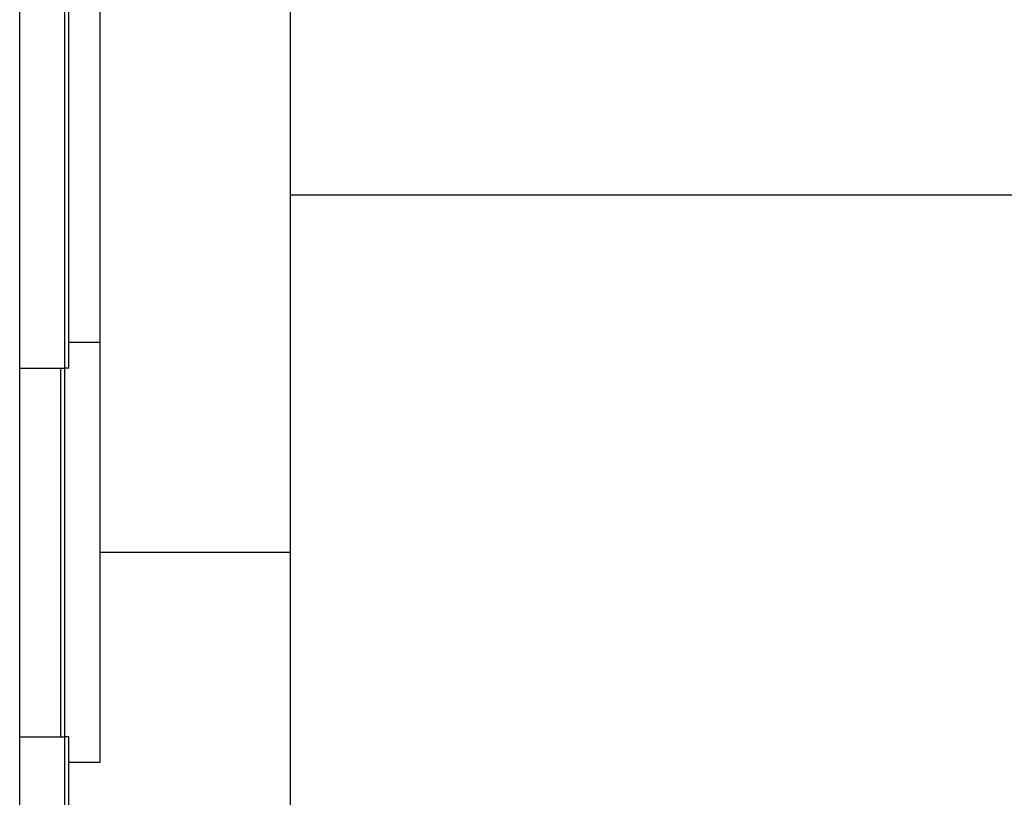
# Model space of a CAD drawing. Header units: inches. Extents: x 0 to 23760, y -13 to 16800.
# Tile 15 of 207: x 2763 to 3525, y 6916 to 7518. Entities that reach past the tile are written whole.
import ezdxf

# ---------------------------------------------------------------- set-up
doc = ezdxf.new("R2010")
doc.units = ezdxf.units.IN
doc.layers.add('254', color=7, linetype='Continuous', true_color=0xffffff)

msp = doc.modelspace()

# ---------------------------------------------------------------- linework, layer by layer
at = {"layer": '254', "color": 2, "linetype": 'Continuous', "lineweight": 25}
for p, q in [((2824.965, 7731.989), (2824.965, 7268.179)), ((2763.001, 6606.835), (2763.001, 7604.589)), ((2797.965, 7248.355), (2797.965, 7556.446)), ((2797.965, 7248.355), (2797.965, 7556.446)), ((2800.965, 7248.355), (2800.965, 7556.446)), ((2972.465, 7382.376), (2972.465, 7533.401)), ((2972.465, 6830.926), (2972.465, 7382.376)), ((6326.965, 7382.376), (2972.465, 7382.376)), ((2824.965, 7268.179), (2800.965, 7268.179)), ((2824.965, 7268.179), (2824.965, 7105.712)), ((2763.002, 7248.355), (2797.965, 7248.355)), ((2794.965, 6963.069), (2794.965, 7248.355)), ((2794.965, 6963.069), (2794.965, 7248.355)), ((2797.965, 6963.069), (2797.965, 7248.355)), ((2800.965, 7248.355), (2797.965, 7248.355)), ((2824.965, 7105.712), (2824.965, 6943.245)), ((2972.512, 7105.712), (2824.965, 7105.712)), ((2763.002, 6963.069), (2797.965, 6963.069)), ((2797.965, 6654.978), (2797.965, 6963.069)), ((2800.965, 6963.069), (2797.965, 6963.069)), ((2797.965, 6654.978), (2797.965, 6963.069)), ((2800.965, 6654.978), (2800.965, 6963.069)), ((2824.965, 6943.245), (2800.965, 6943.245))]:
    msp.add_line(p, q, dxfattribs=at)

doc.saveas('drawing.dxf')
